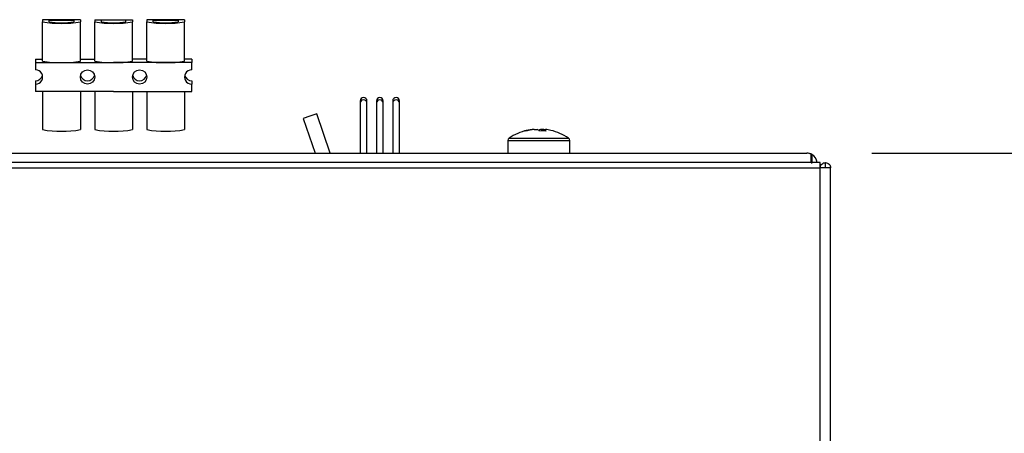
# Model space of a CAD drawing. Header units: millimetres. Extents: x 0 to 4200, y 0 to 2970.
# Tile 44 of 75: x 1944 to 2095, y 2677 to 2740. Entities that reach past the tile are written whole.
import ezdxf

# ---------------------------------------------------------------- set-up
doc = ezdxf.new("R2010")
doc.units = ezdxf.units.MM
doc.header["$LTSCALE"] = 10
doc.layers.add('DIMENSION', color=8, linetype='Continuous')
doc.styles.add('SLDTEXTSTYLE1', font='TXT', dxfattribs={"width": 0.75})
doc.dimstyles.new('SLDDIMSTYLE0', dxfattribs={"dimtxt": 35, "dimasz": 33.02, "dimexe": 0, "dimexo": 0.0625, "dimgap": 8.75, "dimtad": 0, "dimdec": 0, "dimrnd": 1e-09, "dimzin": 12, "dimdsep": 46, "dimtxsty": 'SLDTEXTSTYLE1', "dimsah": 1, "dimcen": 0.09, "dimadec": 0, "dimazin": 3, "dimtfac": 1, "dimtdec": 0, "dimtofl": 0, "dimtmove": 0, "dimatfit": 3, "dimfxl": 1, "dimfrac": 2, "dimtolj": 1, "dimtzin": 12, "dimarcsym": 0})

# ---------------------------------------------------------------- blocks, each defined once
blk = doc.blocks.new('_D_4')
at = {"layer": 'DIMENSION'}
for p, q in [((2075.11, 2719.54), (2207.35, 2719.54)), ((2197.35, 2719.54), (2197.35, 2606.45)), ((2197.35, 1727.48), (2197.35, 1881.42)), ((2050.79, 1727.48), (2207.35, 1727.48))]:
    blk.add_line(p, q, dxfattribs=at)
for points in [[(2197.35, 2719.54), (2192.27, 2686.52), (2202.43, 2686.52)], [(2197.35, 1727.48), (2202.43, 1760.5), (2192.27, 1760.5)]]:
    blk.add_solid(points, dxfattribs=at)
at = {"layer": 'DIMENSION', "char_height": 35, "attachment_point": 1, "rotation": 90, "style": 'SLDTEXTSTYLE1'}
for s, insert in [('Machine Depth with door Open', (2152.23, 1881.42)), ('992', (2207.8, 2205.14))]:
    blk.add_mtext(s, dxfattribs=dict(at, insert=insert))

msp = doc.modelspace()

# ---------------------------------------------------------------- linework, layer by layer
at = {"color": 7, "linetype": 'Continuous', "lineweight": 25}
for p, q in [((1947.734, 2740.012), (1947.734, 2739.691)), ((1953.534, 2740.012), (1947.734, 2740.012)), ((1947.734, 2733.656), (1947.734, 2739.691)), ((1948.734, 2739.943), (1952.534, 2739.943)), ((1948.734, 2739.691), (1948.734, 2739.943)), ((1952.534, 2739.943), (1952.534, 2739.691)), ((1953.534, 2740.012), (1953.534, 2739.691)), ((1953.534, 2733.656), (1953.534, 2739.691)), ((1955.734, 2740.012), (1955.734, 2739.691)), ((1955.734, 2740.012), (1961.534, 2740.012)), ((1955.734, 2733.656), (1955.734, 2739.691)), ((1960.534, 2739.943), (1956.734, 2739.943)), ((1956.734, 2739.943), (1956.734, 2739.691)), ((1960.534, 2739.691), (1960.534, 2739.943)), ((1961.534, 2740.012), (1961.534, 2739.691)), ((1961.534, 2733.656), (1961.534, 2739.691)), ((1963.734, 2740.012), (1963.734, 2739.691)), ((1969.534, 2740.012), (1963.734, 2740.012)), ((1963.734, 2733.656), (1963.734, 2739.691)), ((1964.734, 2739.943), (1968.534, 2739.943)), ((1964.734, 2739.691), (1964.734, 2739.943)), ((1968.534, 2739.943), (1968.534, 2739.691)), ((1969.534, 2740.012), (1969.534, 2739.691)), ((1969.534, 2733.656), (1969.534, 2739.691)), ((1946.634, 2733.977), (1946.634, 2733.454)), ((1946.634, 2733.977), (1947.734, 2733.977)), ((1946.634, 2733.454), (1946.634, 2732.307)), ((1946.634, 2733.454), (1950.634, 2733.454)), ((1950.634, 2733.454), (1958.634, 2733.454)), ((1953.534, 2733.977), (1955.734, 2733.977)), ((1966.634, 2733.454), (1958.634, 2733.454)), ((1963.734, 2733.977), (1961.534, 2733.977)), ((1970.634, 2733.454), (1966.634, 2733.454)), ((1970.634, 2733.977), (1969.534, 2733.977)), ((1970.634, 2733.977), (1970.634, 2733.454)), ((1970.634, 2732.307), (1970.634, 2733.454)), ((1946.634, 2730.635), (1946.634, 2730.112)), ((1970.634, 2730.635), (1970.634, 2730.112)), ((1946.634, 2730.112), (1946.634, 2728.965)), ((1950.634, 2728.965), (1946.634, 2728.965)), ((1947.734, 2728.965), (1947.734, 2723.132)), ((1958.634, 2728.965), (1950.634, 2728.965)), ((1953.534, 2728.965), (1953.534, 2723.132)), ((1955.734, 2728.965), (1955.734, 2723.132)), ((1958.634, 2728.965), (1966.634, 2728.965)), ((1961.534, 2728.965), (1961.534, 2723.132)), ((1963.734, 2728.965), (1963.734, 2723.132)), ((1966.634, 2728.965), (1970.634, 2728.965)), ((1969.534, 2728.965), (1969.534, 2723.132)), ((1970.634, 2728.965), (1970.634, 2730.112)), ((1996.514, 2727.537), (1996.514, 2727.188)), ((1996.514, 2727.188), (1996.514, 2719.537)), ((1997.554, 2727.188), (1997.554, 2727.537)), ((1997.554, 2719.537), (1997.554, 2727.188)), ((1999.014, 2727.537), (1999.014, 2727.188)), ((1999.014, 2727.188), (1999.014, 2719.537)), ((2000.054, 2727.188), (2000.054, 2727.537)), ((2000.054, 2719.537), (2000.054, 2727.188)), ((2001.514, 2727.537), (2001.514, 2727.188)), ((2001.514, 2727.188), (2001.514, 2719.537)), ((2002.554, 2727.188), (2002.554, 2727.537)), ((2002.554, 2719.537), (2002.554, 2727.188)), ((1988.799, 2725.189), (1987.76, 2724.829)), ((1987.76, 2724.829), (1989.593, 2719.537)), ((1989.839, 2725.549), (1988.799, 2725.189)), ((1991.921, 2719.537), (1989.839, 2725.549)), ((2023.209, 2723.17), (2022.947, 2723.17)), ((2023.238, 2723.17), (2023.718, 2723.17)), ((2024.676, 2723.17), (2024.197, 2723.17)), ((2024.706, 2723.17), (2024.967, 2723.17)), ((2019.207, 2721.443), (2019.207, 2719.537)), ((2019.207, 2721.443), (2028.707, 2721.443)), ((2019.401, 2721.813), (2028.513, 2721.813)), ((2028.707, 2719.537), (2028.707, 2721.443)), ((2067.184, 2718.069), (1470.293, 2718.069)), ((1472.807, 2719.537), (2065.107, 2719.537)), ((2065.807, 2718.069), (2065.807, 2719.323)), ((2065.907, 2719.323), (2065.907, 2718.069)), ((2067.984, 2717.269), (2067.984, 2718.069)), ((1470.386, 2717.267), (2067.186, 2717.267)), ((2067.186, 2119.669), (2067.186, 2717.267)), ((2068.786, 2717.267), (2067.186, 2717.267)), ((2068.786, 2119.689), (2068.786, 2717.267))]:
    msp.add_line(p, q, dxfattribs=at)
for centre in [(1954.633, 2731.211), (1962.633, 2731.208)]:
    msp.add_circle(centre, 1.099, dxfattribs=at)
for centre, radius, start, end in [((1950.634, 2756.338), 16.897, 260.11756, 279.88244), ((1950.634, 2750.598), 11.071, 260.11756, 279.88244), ((1958.634, 2756.338), 16.897, 260.11756, 279.88244), ((1958.634, 2750.598), 11.071, 260.11756, 279.88244), ((1966.634, 2756.338), 16.897, 260.11756, 279.88244), ((1966.634, 2750.598), 11.071, 260.11756, 279.88244), ((1949.912, 2743.999), 10.57, 258.10545, 273.91398), ((1951.355, 2743.999), 10.57, 266.08602, 281.89455), ((1957.912, 2743.999), 10.57, 258.10545, 273.91398), ((1959.355, 2743.999), 10.57, 266.08602, 281.89455), ((1965.912, 2743.999), 10.57, 258.10545, 273.91398), ((1967.355, 2743.999), 10.57, 266.08602, 281.89455), ((1946.636, 2731.209), 1.097, 269.88755, 90.11245), ((1970.632, 2731.209), 1.097, 89.88755, 270.11245), ((1946.635, 2731.734), 1.099, 269.94207, 346.1309), ((1954.633, 2731.734), 1.099, 193.8691, 270.05793), ((1954.635, 2731.734), 1.099, 269.94207, 346.1309), ((1962.634, 2731.735), 1.101, 193.90055, 346.09945), ((1970.633, 2731.734), 1.099, 193.8691, 270.05793), ((1997.034, 2727.536), 0.52, 0.11245, 179.88755), ((1997.034, 2727.187), 0.52, 0.11245, 179.88755), ((1999.534, 2727.536), 0.52, 0.11245, 179.88755), ((1999.534, 2727.187), 0.52, 0.11245, 179.88755), ((2002.034, 2727.536), 0.52, 0.11245, 179.88755), ((2002.034, 2727.187), 0.52, 0.11245, 179.88755), ((1950.634, 2739.778), 16.897, 260.11756, 279.88244), ((1958.634, 2739.778), 16.897, 260.11756, 279.88244), ((1966.634, 2739.778), 16.897, 260.11756, 279.88244), ((2023.957, 2715.237), 8, 103.17038, 124.71791), ((2023.816, 2715.838), 7.383, 96.75962, 106.56196), ((2021.857, 2722.222), 0.708, 78.14013, 101.85987), ((2024.107, 2715.838), 7.383, 96.75962, 106.56196), ((2023.28, 2722.158), 1.103, 43.35655, 66.6068), ((2024.574, 2722.265), 0.981, 112.64433, 128.98667), ((2024.576, 2714.845), 8.085, 86.49679, 93.50321), ((2024.268, 2722.158), 1.103, 43.35655, 66.6068), ((2024.1, 2715.847), 7.374, 76.82742, 83.24377), ((2023.957, 2715.237), 8, 55.28209, 76.82962), ((2019.657, 2721.443), 0.45, 124.71791, 180), ((2028.257, 2721.443), 0.45, 0, 55.28209), ((2065.107, 2717.937), 1.6, 60, 90), ((2065.107, 2717.937), 0.8, 0, 28.95502), ((2065.107, 2717.937), 1.6, 4.69954, 60)]:
    msp.add_arc(centre, radius, start, end, dxfattribs=at)
msp.add_ellipse((2065.107, 2717.937), major_axis=(0, 1.6), ratio=0.875, start_param=5.7595865, end_param=6.2831853, dxfattribs=at)
for points, knots in [([(2067.182, 2717.267), (2067.188, 2717.336), (2067.198, 2717.476), (2067.288, 2717.685), (2067.452, 2717.889), (2067.697, 2718.04), (2067.889, 2718.059), (2067.984, 2718.069)], [0, 0, 0, 0, 0.1368222, 0.2730609, 0.4675407, 0.7371478, 1, 1, 1, 1]), ([(2067.186, 2717.267), (2067.186, 2717.357), (2067.186, 2717.537), (2067.186, 2717.777), (2067.185, 2717.959), (2067.185, 2718.055), (2067.184, 2718.065), (2067.184, 2718.069)], [0, 0, 0, 0, 0.2146931, 0.4293862, 0.6440795, 0.8587734, 1, 1, 1, 1]), ([(2067.984, 2718.069), (2068.089, 2718.057), (2068.299, 2718.032), (2068.564, 2717.847), (2068.75, 2717.582), (2068.774, 2717.372), (2068.786, 2717.267)], [0, 0, 0, 0, 0.2499992, 0.4999989, 0.7499992, 1, 1, 1, 1]), ([(2067.982, 2717.267), (2067.982, 2717.267), (2067.982, 2717.267), (2067.982, 2717.267), (2067.982, 2717.268), (2067.983, 2717.268), (2067.984, 2717.269), (2067.984, 2717.269)], [0, 0, 0, 0, 0.0035262, 0.0116385, 0.1456645, 0.4100872, 1, 1, 1, 1])]:
    msp.add_open_spline(points, degree=3, knots=knots, dxfattribs=at)

# ---------------------------------------------------------------- dimensions: what is measured, and where the dimension line sits
at = {"layer": 'DIMENSION'}
dim = msp.add_linear_dim(base=(2197.352, 1727.483), p1=(2065.107, 2719.537), p2=(2040.786, 1727.483), angle=90, text='Machine Depth with door Open\\P<>', dimstyle='SLDDIMSTYLE0', dxfattribs=at)
dim.commit()
dim.dimension.update_dxf_attribs({"geometry": '_D_4', "text_midpoint": (2197.352, 2243.936), "dimtype": 160})

doc.saveas('drawing.dxf')
